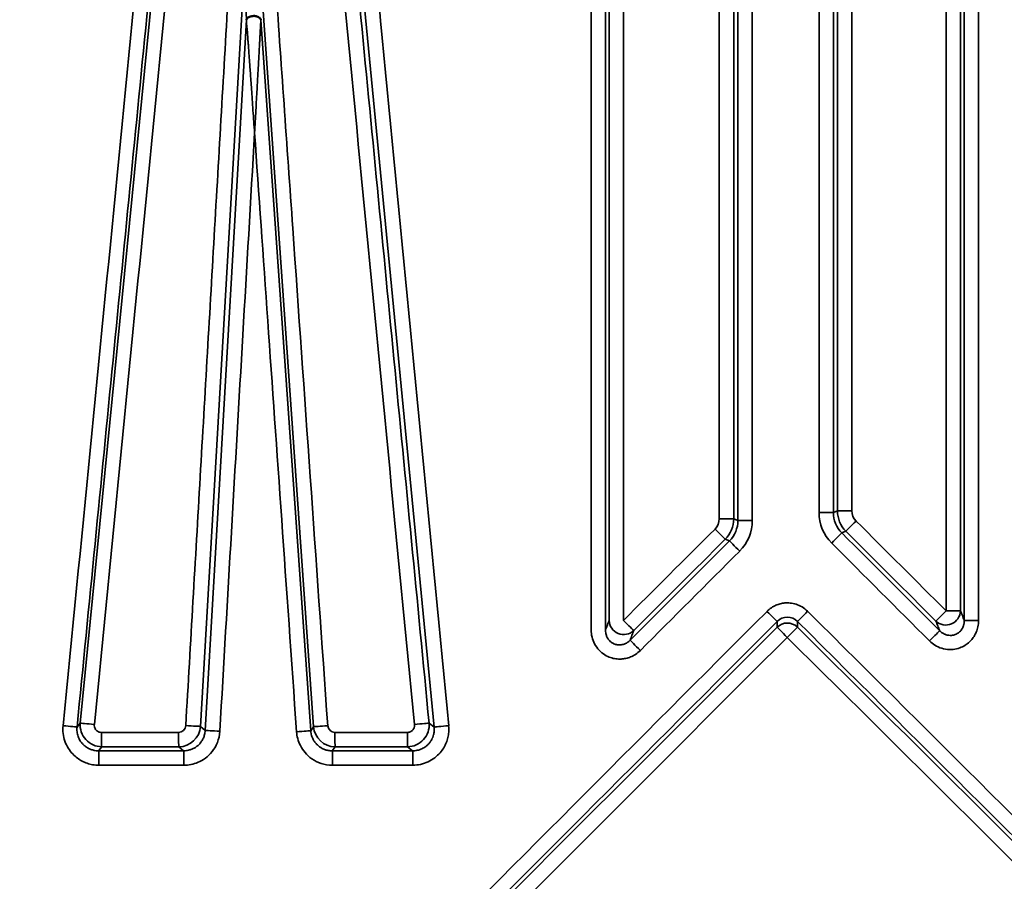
# Model space of a CAD drawing. Header units: millimetres. Extents: x 38 to 2514, y 38 to 1622.
# Tile 54 of 256: x 646.83 to 653.64, y 789.7 to 795.66. Entities that reach past the tile are written whole.
import ezdxf

# ---------------------------------------------------------------- set-up
doc = ezdxf.new("R2010")
doc.units = ezdxf.units.MM
doc.header["$LTSCALE"] = 7.692308
for name, color, linetype, lineweight in [('Dimension (ISO)', 7, 'Continuous', 25), ('Visible (ISO)', 7, 'Continuous', 50), ('Visible Narrow (ISO)', 7, 'Continuous', 35)]:
    doc.layers.add(name, color=color, linetype=linetype, lineweight=lineweight)
doc.styles.add('Note Text (ANSI)', font='tahoma.ttf')
doc.dimstyles.new('Default (ISO)', dxfattribs={"dimscale": 7.692308, "dimtxt": 1, "dimasz": 2.5, "dimexe": 3.175, "dimexo": 0, "dimgap": 0.762, "dimtad": 1, "dimrnd": 1e-08, "dimzin": 0, "dimdsep": 46, "dimtxsty": 'Note Text (ANSI)', "dimcen": 0.09, "dimdle": 10, "dimclrd": 1, "dimclre": 1, "dimclrt": 1, "dimazin": 0, "dimtfac": 3.5052, "dimtmove": 0, "dimatfit": 3, "dimfxl": 1, "dimtolj": 1, "dimtzin": 0, "dimlwd": -1, "dimlwe": -1, "dimarcsym": 0})

# ---------------------------------------------------------------- blocks, each defined once
blk = doc.blocks.new('*D5')
at = {"layer": 'Defpoints', "color": 0, "transparency": 16777216}
for p in [(472.6727, 999.1927), (652.4495, 999.1927), (598.9495, 661.5927)]:
    blk.add_point(p, dxfattribs=at)
at = {"layer": 'Dimension (ISO)', "color": 1, "transparency": 16777216}
for p, q in [((652.4495, 999.1927), (448.2496, 999.1927)), ((472.6727, 680.8235), (472.6727, 979.9619)), ((598.9495, 661.5927), (448.2496, 661.5927))]:
    blk.add_line(p, q, dxfattribs=at)
for points in [[(469.4676, 979.9619), (475.8778, 979.9619), (472.6727, 999.1927)], [(469.4676, 680.8235), (475.8778, 680.8235), (472.6727, 661.5927)]]:
    blk.add_solid(points, dxfattribs=at)
at = {"layer": 'Dimension (ISO)', "color": 1, "transparency": 16777216, "insert": (456.7476, 776.9366), "char_height": 7.692308, "attachment_point": 1, "rotation": 90, "style": 'Note Text (ANSI)'}
blk.add_mtext('\\A1;337.60 mm [13.291 in]', dxfattribs=at)

msp = doc.modelspace()

# ---------------------------------------------------------------- linework, layer by layer
at = {"layer": 'Visible (ISO)'}
for p, q in [((649.7955, 790.7237), (649.7955, 790.7237)), ((649.7959, 790.7229), (649.7958, 790.7229)), ((649.796, 790.7232), (649.796, 790.7232))]:
    msp.add_line(p, q, dxfattribs=at)
msp.add_open_spline([(648.4977, 795.6602), (648.4974, 795.6622), (648.4967, 795.6641), (648.4957, 795.666), (648.4947, 795.6679), (648.4933, 795.6697), (648.4917, 795.6714), (648.49, 795.6733), (648.4879, 795.675), (648.4854, 795.6766), (648.4843, 795.6773), (648.4831, 795.678), (648.4819, 795.6787), (648.4787, 795.6804), (648.4751, 795.6818), (648.4713, 795.6829), (648.4671, 795.6841), (648.4626, 795.685), (648.458, 795.6855), (648.4549, 795.6858), (648.4517, 795.686), (648.4485, 795.686), (648.4439, 795.6859), (648.4392, 795.6855), (648.4347, 795.6847), (648.4305, 795.684), (648.4265, 795.683), (648.4227, 795.6816), (648.4199, 795.6806), (648.4173, 795.6795), (648.4149, 795.6782), (648.4123, 795.6769), (648.41, 795.6754), (648.408, 795.6737), (648.4068, 795.6728), (648.4057, 795.6718), (648.4047, 795.6707), (648.4034, 795.6694), (648.4023, 795.668), (648.4013, 795.6666), (648.4002, 795.6649), (648.3994, 795.6632), (648.3988, 795.6615), (648.3986, 795.6608), (648.3984, 795.6602), (648.3983, 795.6596)], degree=3, knots=[0.0000001, 0.0000001, 0.0000001, 0.0000001, 0.0696701, 0.0696701, 0.0696701, 0.1393147, 0.1393147, 0.1393147, 0.2148067, 0.2148067, 0.2148067, 0.25, 0.25, 0.25, 0.338628, 0.338628, 0.338628, 0.4348792, 0.4348792, 0.4348792, 0.5, 0.5, 0.5, 0.5954155, 0.5954155, 0.5954155, 0.6841592, 0.6841592, 0.6841592, 0.75, 0.75, 0.75, 0.8200404, 0.8200404, 0.8200404, 0.8616303, 0.8616303, 0.8616303, 0.9144555, 0.9144555, 0.9144555, 0.9777824, 0.9777824, 0.9777824, 1, 1, 1, 1], dxfattribs=at)
msp.add_open_spline([(648.3983, 795.6596), (648.3984, 795.6595), (648.3985, 795.6591), (648.3986, 795.6584)], degree=3, dxfattribs=at)
at = {"layer": 'Visible Narrow (ISO)'}
for p, q in [((647.2493, 790.7978), (647.9919, 798.3489)), ((649.6964, 790.7699), (648.9621, 798.3766)), ((651.668, 792.2096), (651.668, 797.4733)), ((651.768, 792.2096), (651.768, 797.4733)), ((651.7968, 792.198), (651.7968, 797.4456)), ((651.8967, 792.198), (651.8967, 797.4456)), ((652.3579, 797.4456), (652.3579, 792.2533)), ((652.4575, 797.4456), (652.4575, 792.2533)), ((652.4852, 797.4734), (652.4852, 792.265)), ((652.5849, 797.4734), (652.5849, 792.265)), ((650.7825, 797.354), (650.7825, 791.4409)), ((650.8813, 797.354), (650.8813, 791.4409)), ((650.9066, 797.354), (650.9066, 791.5075)), ((651.0056, 797.354), (651.0056, 791.5075)), ((653.2368, 791.5733), (653.2368, 797.354)), ((653.3361, 791.5733), (653.3361, 797.354)), ((653.3624, 791.5066), (653.3624, 797.354)), ((653.4615, 791.5066), (653.4615, 797.354)), ((648.0802, 790.7747), (648.3798, 795.9305)), ((648.5002, 795.9311), (648.8628, 790.7728)), ((648.1132, 790.7469), (648.3983, 795.6596)), ((648.4977, 795.6602), (648.8426, 790.745)), ((652.4852, 792.265), (652.4575, 792.2533)), ((652.4852, 792.265), (652.5849, 792.265)), ((651.768, 792.2096), (651.668, 792.2096)), ((651.768, 792.2096), (651.7968, 792.198)), ((651.8967, 792.198), (651.7968, 792.198)), ((652.3579, 792.2533), (652.4575, 792.2533)), ((651.7095, 792.0686), (651.7384, 792.0571)), ((652.5437, 792.1239), (652.5159, 792.1124)), ((653.3361, 791.5733), (653.2368, 791.5733)), ((652.0679, 791.4607), (652.0682, 791.4998)), ((652.2085, 791.461), (652.209, 791.5)), ((653.4615, 791.5066), (653.3624, 791.5066)), ((647.2493, 790.7979), (647.227, 790.7701)), ((648.0802, 790.7747), (648.1132, 790.7469)), ((648.8628, 790.7728), (648.8426, 790.745)), ((649.6615, 790.7977), (649.6964, 790.7699)), ((647.929, 790.7335), (647.3957, 790.7335)), ((649.5114, 790.7335), (649.0103, 790.7335)), ((647.3981, 790.6338), (647.3757, 790.606)), ((647.931, 790.6339), (647.9641, 790.6061)), ((649.0119, 790.6338), (648.9917, 790.606)), ((649.5128, 790.6339), (649.5477, 790.6061)), ((647.9661, 790.5065), (647.3781, 790.5065)), ((649.549, 790.5065), (648.9933, 790.5065))]:
    msp.add_line(p, q, dxfattribs=at)
for centre, radius, start, end in [((652.6844, 792.2649), 0.0995, 179.97133, 225.1011), ((651.5686, 792.2096), 0.0995, 314.89456, 0.02802), ((651.5979, 792.1979), 0.2987, 314.98736, 0.01764), ((652.6566, 792.2532), 0.2987, 179.98212, 225.00807)]:
    msp.add_arc(centre, radius, start, end, dxfattribs=at)
for centre, major_axis, ratio, start_param, end_param in [((652.6691, 846.2499), (204.3339, 2082.1241), 0.000045, 1.593791, 1.597445), ((652.4816, 844.3657), (201.1789, 2044.8646), 0.000066, 4.686191, 4.689885), ((652.6682, 760.1514), (207.0834, -2140.9287), 0.000067, 4.694545, 4.698072), ((652.5129, 761.6643), (202.0855, -2094.4822), 0.000044, 1.584693, 1.588326), ((652.6849, 792.2651), (0.0766, -0.1845), 0.99887, 4.320037, 5.104089), ((651.5684, 792.2098), (0.0721, 0.1863), 0.998724, 4.296173, 5.080304), ((651.5988, 792.1975), (0.1405, 0.1397), 0.999286, 4.712389, 5.502536), ((652.6554, 792.2528), (0.0759, -0.1831), 0.998902, 4.317281, 5.107376), ((652.6141, 792.1944), (-0.0706, -0.0708), 0.000581, 0.087509, 1.571377), ((651.9757, 791.8839), (283.2161, -282.5499), 0.001677, 1.568016, 1.570215), ((653.5712, 791.8233), (283.1973, 282.4818), 0.003971, 1.573659, 1.575895), ((651.6392, 792.1391), (0.0706, -0.0708), 0.002862, 4.709533, 6.1934), ((652.4772, 792.779), (283.0972, 282.5198), 0.000099, 1.57341, 1.575645), ((652.4454, 792.042), (0.0707, 0.0707), 0.000014, 4.712403, 6.195705), ((652.4822, 792.2123), (283.3565, -283.2704), 0.000117, 4.712625, 4.715012), ((652.424, 792.1925), (283.1478, -282.6133), 0.00009, 1.568266, 1.570464), ((652.4322, 792.7869), (283.1603, 283.0313), 0.000064, 4.707448, 4.709875), ((651.8088, 791.9866), (-0.0707, 0.0707), 0.002265, 4.710125, 6.193427), ((652.5143, 792.1027), (282.8622, -282.9052), 0.000229, 4.712375, 4.714765), ((652.3847, 792.6918), (282.8379, 282.8379), 0.000229, 4.707697, 4.710125), ((652.5159, 791.9555), (-283.0177, -283.4815), 0.000235, 4.713983, 4.732926), ((651.9977, 791.5702), (0.0708, -0.0707), 0.001595, 0.085897, 1.569199), ((652.1387, 791.4273), (-0.0003, -0.1022), 0.978253, 2.365039, 3.92647), ((652.2792, 791.5706), (-0.0705, -0.0709), 0.000603, 0.08809, 1.571396), ((652.3878, 791.339), (-282.0993, 280.6907), 0.00022, 4.693861, 4.712993), ((653.2364, 791.5733), (-0.0706, -0.0708), 0.002779, 0.089703, 1.573589), ((653.2364, 791.5733), (0.093, 0.0367), 0.975508, 3.56105, 5.898375), ((652.4438, 791.8866), (-283.0906, -283.4253), 0.000019, 1.550503, 1.56945), ((652.4235, 791.8676), (-283.3071, -283.1928), 0.000091, 1.550724, 1.56945), ((651.0063, 791.5075), (-0.0935, 0.0355), 0.975773, 0.370929, 2.708171), ((651.0063, 791.5075), (0.0706, -0.0708), 0.005097, 4.707284, 6.191169), ((652.1383, 791.3903), (-0.1, 0.0011), 0.992517, 3.945317, 5.50492), ((652.1383, 791.3903), (-0.0707, 0.0707), 0.001098, 0.085831, 1.569699), ((652.1383, 791.3903), (0.0705, 0.071), 0.001102, 0.088025, 1.571891), ((652.4749, 791.247), (-282.387, 280.404), 0.00009, 1.569942, 1.588855), ((652.4549, 791.2661), (-282.1715, 280.6344), 0.000019, 1.569944, 1.589079), ((652.3287, 791.8217), (-283.3713, -283.1282), 0.000426, 1.550968, 1.569699), ((652.558, 791.1904), (-282.4516, 280.3404), 0.000387, 1.569694, 1.58861), ((653.1219, 791.3657), (0.0707, 0.0707), 0.002377, 0.090022, 1.573172), ((651.1217, 791.2999), (-0.0707, 0.0707), 0.004693, 4.707698, 6.191003), ((647.1277, 790.7798), (0.0995, -0.0098), 0.0026, 0.061246, 1.544325), ((647.3985, 790.7835), (0.1253, -0.0823), 0.997604, 3.627476, 5.289716), ((647.3487, 790.7881), (-0.0995, 0.0098), 0.002492, 0.061264, 1.545463), ((647.929, 790.7833), (-0.0001, -0.0498), 0.999747, 0, 1.515264), ((647.931, 790.7836), (0.0905, 0.1195), 0.995393, 3.792229, 5.298884), ((647.9809, 790.7805), (0.0998, -0.0058), 0.001294, 4.690126, 6.17433), ((648.9623, 790.7798), (-0.0998, -0.007), 0.00122, 4.729748, 6.21395), ((649.0122, 790.7835), (-0.1494, -0.0107), 0.999291, 0, 1.494981), ((649.0102, 790.7832), (0.0034, -0.0496), 0.999853, 4.712389, 6.215833), ((649.5124, 790.7837), (0.0872, 0.1221), 0.996233, 3.765651, 5.424449), ((649.5624, 790.7881), (0.0995, 0.0096), 0.001386, 0.100937, 1.585136), ((649.7954, 790.7795), (-0.0995, -0.0096), 0.001275, 0.100922, 1.583999), ((647.3982, 790.7334), (0, -0.1), 0.025206, 4.712053, 6.195912), ((647.9312, 790.7335), (0, -0.1), 0.022546, 4.712768, 6.195917), ((648.2125, 790.7412), (-0.0998, 0.0058), 0.001227, 4.691248, 6.174327), ((648.7431, 790.738), (0.0998, 0.007), 0.001297, 4.730867, 6.213943), ((649.012, 790.7334), (0, -0.1), 0.017153, 4.712072, 6.195914), ((649.5129, 790.7335), (0, -0.1), 0.014654, 4.712768, 6.195917), ((647.7126, 790.5326), (15.2281, 0.0026), 0.006651, 1.556452, 1.591453), ((649.2955, 790.6125), (6.9957, 0.0013), 0.003053, 1.539731, 1.611344), ((652.4199, 773.2211), (199.4703, -0.3783), 0.087135, 1.593302, 1.596252), ((647.3755, 790.5064), (0, 0.1), 0.025357, 4.712753, 6.195912), ((647.9639, 790.5065), (0, 0.1), 0.022417, 4.712184, 6.195919), ((652.4354, 773.1966), (199.7523, -0.2383), 0.087148, 1.585357, 1.588141), ((648.9916, 790.5064), (0, 0.1), 0.017281, 4.712736, 6.195918), ((649.5476, 790.5065), (0, 0.1), 0.014502, 4.712186, 6.19592)]:
    msp.add_ellipse(centre, major_axis=major_axis, ratio=ratio, start_param=start_param, end_param=end_param, dxfattribs=at)
for points in [[(647.9738, 798.3767), (647.8909, 797.5314), (647.7249, 795.841), (647.4759, 793.3055), (647.31, 791.6152), (647.227, 790.7701)], [(649.6615, 790.7977), (649.5804, 791.6368), (649.4181, 793.3148), (649.1748, 795.8318), (649.0125, 797.5098), (648.9314, 798.3488)], [(647.9787, 790.7805), (648.012, 791.3534), (648.0786, 792.4992), (648.1785, 794.2178), (648.2452, 795.3635), (648.2785, 795.9363)], [(648.3983, 795.6596), (648.3974, 795.7015), (648.3966, 795.7443), (648.3957, 795.7874)], [(652.2793, 791.5706), (652.267, 791.5828), (652.241, 791.6026), (652.1989, 791.6211), (652.1578, 791.6291), (652.1216, 791.6289), (652.0894, 791.6233), (652.059, 791.6129), (652.0289, 791.5969), (652.0081, 791.5803), (651.998, 791.5702)], [(653.1216, 791.3657), (653.1329, 791.3544), (653.1581, 791.3344), (653.205, 791.3124), (653.2608, 791.3034), (653.3109, 791.3096), (653.3521, 791.325), (653.3845, 791.3457), (653.41, 791.3694), (653.4303, 791.396), (653.4464, 791.4264), (653.458, 791.462), (653.4615, 791.491), (653.4615, 791.5066)], [(653.1661, 791.5028), (653.1703, 791.4921), (653.1789, 791.4703), (653.1878, 791.4477), (653.1923, 791.4362)], [(650.7825, 791.4409), (650.7825, 791.4248), (650.7861, 791.3929), (650.8038, 791.3441), (650.8369, 791.2983), (650.8766, 791.2672), (650.9167, 791.249), (650.9541, 791.2407), (650.9889, 791.2394), (651.0221, 791.2438), (651.055, 791.2539), (651.0884, 791.2709), (651.1114, 791.2889), (651.1224, 791.2999)], [(651.0766, 791.437), (651.0726, 791.4263), (651.0643, 791.4046), (651.0557, 791.3819), (651.0514, 791.3704)], [(647.1303, 790.7798), (647.1286, 790.7619), (647.1289, 790.7262), (647.1411, 790.6719), (647.1661, 790.6208), (647.1969, 790.5824), (647.2293, 790.5542), (647.2622, 790.5338), (647.2966, 790.519), (647.334, 790.5092), (647.3628, 790.5064), (647.3781, 790.5064)], [(649.549, 790.5065), (649.567, 790.5065), (649.6024, 790.5103), (649.6551, 790.5277), (649.7034, 790.5575), (649.7387, 790.5919), (649.7636, 790.6269), (649.7807, 790.6615), (649.7921, 790.6974), (649.7982, 790.7348), (649.7982, 790.7641), (649.7968, 790.7795)], [(647.9661, 790.5065), (647.9823, 790.5065), (648.0149, 790.5097), (648.0637, 790.5242), (648.1156, 790.5531), (648.163, 790.598), (648.2002, 790.6603), (648.2129, 790.7123), (648.2146, 790.7412)], [(648.745, 790.738), (648.7461, 790.7221), (648.7515, 790.69), (648.7692, 790.6425), (648.8011, 790.593), (648.8486, 790.5489), (648.9125, 790.5159), (648.9647, 790.5064), (648.9933, 790.5064)]]:
    msp.add_open_spline(points, degree=3, dxfattribs=at)
for points, knots in [([(648.5978, 795.9381), (648.6381, 795.365), (648.759, 793.6456), (648.88, 791.9261), (648.9606, 790.7798)], [0, 0, 0, 0, 0.333333, 1, 1, 1, 1]), ([(648.3986, 795.6584), (648.3989, 795.6552), (648.3988, 795.6466), (648.3989, 795.6396), (648.399, 795.6312), (648.3997, 795.625), (648.4006, 795.6189), (648.4015, 795.6128), (648.4027, 795.6068), (648.4034, 795.5997), (648.4041, 795.5927), (648.4042, 795.5848), (648.4047, 795.5768), (648.4051, 795.5688), (648.406, 795.5607), (648.4067, 795.5521), (648.4074, 795.5434), (648.408, 795.5342), (648.4086, 795.5246), (648.4093, 795.515), (648.4101, 795.5049), (648.4109, 795.4944), (648.4117, 795.4838), (648.4125, 795.4726), (648.4133, 795.461), (648.4141, 795.4493), (648.415, 795.4371), (648.4159, 795.4244), (648.4169, 795.4116), (648.4178, 795.3983), (648.4188, 795.3845), (648.4198, 795.3706), (648.4208, 795.3562), (648.4219, 795.341), (648.423, 795.3258), (648.4242, 795.3098), (648.4254, 795.2929), (648.4266, 795.276), (648.4278, 795.2582), (648.4292, 795.2391), (648.4305, 795.22), (648.432, 795.1997), (648.4335, 795.178), (648.4351, 795.1563), (648.4367, 795.1331), (648.4384, 795.1088), (648.4401, 795.0845), (648.4419, 795.0592), (648.4437, 795.0334), (648.4455, 795.0075), (648.4474, 794.9813), (648.4492, 794.9553), (648.451, 794.9294), (648.4528, 794.9038), (648.4545, 794.8784)], [0.0089595, 0.0089595, 0.0089595, 0.0089595, 0.0555556, 0.0555556, 0.0555556, 0.1111111, 0.1111111, 0.1111111, 0.1666667, 0.1666667, 0.1666667, 0.2222222, 0.2222222, 0.2222222, 0.2777778, 0.2777778, 0.2777778, 0.3333333, 0.3333333, 0.3333333, 0.3888889, 0.3888889, 0.3888889, 0.4444444, 0.4444444, 0.4444444, 0.5, 0.5, 0.5, 0.5555556, 0.5555556, 0.5555556, 0.6111111, 0.6111111, 0.6111111, 0.6666667, 0.6666667, 0.6666667, 0.7222222, 0.7222222, 0.7222222, 0.7777778, 0.7777778, 0.7777778, 0.8333333, 0.8333333, 0.8333333, 0.8888889, 0.8888889, 0.8888889, 0.9444444, 0.9444444, 0.9444444, 1, 1, 1, 1]), ([(648.4545, 794.8784), (648.456, 794.9039), (648.4589, 794.955), (648.4635, 795.0339), (648.4678, 795.11), (648.4717, 795.1796), (648.4751, 795.2405), (648.4782, 795.2942), (648.4808, 795.342), (648.4832, 795.3854), (648.4854, 795.4253), (648.4874, 795.4619), (648.4893, 795.4953), (648.4909, 795.5255), (648.4924, 795.553), (648.4937, 795.5777), (648.4948, 795.6003), (648.496, 795.6208), (648.4968, 795.6406), (648.4974, 795.6588), (648.4977, 795.6602)], [0, 0, 0, 0, 0.0555556, 0.1111111, 0.1666667, 0.2222222, 0.2777778, 0.3333333, 0.3888889, 0.4444444, 0.5, 0.5555556, 0.6111111, 0.6666667, 0.7222222, 0.7777778, 0.8333333, 0.8888889, 0.9444444, 0.9999996, 0.9999996, 0.9999996, 0.9999996]), ([(648.2146, 790.7412), (648.2413, 791.2017), (648.268, 791.6618), (648.2944, 792.1173), (648.3208, 792.5728), (648.347, 793.0238), (648.3736, 793.4826), (648.4002, 793.9413), (648.4273, 794.408), (648.4545, 794.8784)], [0, 0, 0, 0, 0.333333, 0.333333, 0.333333, 0.666667, 0.666667, 0.666667, 1, 1, 1, 1]), ([(648.4545, 794.8784), (648.4841, 794.4573), (648.5145, 794.0233), (648.5458, 793.5781), (648.577, 793.1328), (648.609, 792.6764), (648.6422, 792.2036), (648.6753, 791.7308), (648.7096, 791.2417), (648.745, 790.738)], [0, 0, 0, 0, 0.333333, 0.333333, 0.333333, 0.666667, 0.666667, 0.666667, 1, 1, 1, 1]), ([(653.3361, 791.5733), (653.3391, 791.5656), (653.3422, 791.5578), (653.3453, 791.5499), (653.3465, 791.5468), (653.3478, 791.5437), (653.349, 791.5406), (653.3534, 791.5295), (653.3578, 791.5181), (653.3624, 791.5066)], [0, 0, 0, 0, 0.358937, 0.358937, 0.358937, 0.5, 0.5, 0.5, 1, 1, 1, 1]), ([(650.9066, 791.5075), (650.903, 791.4981), (650.8994, 791.4885), (650.8957, 791.4788), (650.8952, 791.4775), (650.8947, 791.4762), (650.8942, 791.4748), (650.89, 791.4637), (650.8857, 791.4524), (650.8813, 791.4409)], [0, 0, 0, 0, 0.440599, 0.440599, 0.440599, 0.5, 0.5, 0.5, 1, 1, 1, 1]), ([(653.1923, 791.4362), (653.1976, 791.4308), (653.2034, 791.4258), (653.215, 791.418), (653.2204, 791.415), (653.2278, 791.4117), (653.2296, 791.4109), (653.2353, 791.4088), (653.2395, 791.4075), (653.2477, 791.4055), (653.2518, 791.4048), (653.2613, 791.4037), (653.2667, 791.4036), (653.2745, 791.4041), (653.277, 791.4043), (653.285, 791.4054), (653.2901, 791.4066), (653.2966, 791.4087), (653.2983, 791.4093), (653.3048, 791.4118), (653.3093, 791.4139), (653.3145, 791.4169), (653.3156, 791.4176), (653.3208, 791.4209), (653.3246, 791.4238), (653.3287, 791.4274), (653.3294, 791.428), (653.3336, 791.4318), (653.3368, 791.4353), (653.3401, 791.4393), (653.3404, 791.4398), (653.3436, 791.4439), (653.3462, 791.4477), (653.3488, 791.4523), (653.3491, 791.4528), (653.3515, 791.4572), (653.3534, 791.4612), (653.3555, 791.4665), (653.3558, 791.4674), (653.3574, 791.4719), (653.3585, 791.4756), (653.36, 791.4816), (653.3604, 791.4837), (653.3615, 791.4902), (653.3621, 791.4949), (653.3624, 791.5021), (653.3624, 791.5043), (653.3624, 791.5066)], [0.0000001, 0.0000001, 0.0000001, 0.0000001, 0.0833333, 0.0833333, 0.1479673, 0.1479673, 0.1666667, 0.1666667, 0.2095633, 0.2095633, 0.25, 0.25, 0.3059749, 0.3059749, 0.3333333, 0.3333333, 0.3945123, 0.3945123, 0.4166667, 0.4166667, 0.4817323, 0.4817323, 0.5, 0.5, 0.5697806, 0.5697806, 0.5833333, 0.5833333, 0.6575469, 0.6575469, 0.6666667, 0.6666667, 0.7403335, 0.7403335, 0.75, 0.75, 0.8187745, 0.8187745, 0.8333333, 0.8333333, 0.888577, 0.888577, 0.9166667, 0.9166667, 0.9742869, 0.9742869, 0.9999999, 0.9999999, 0.9999999, 0.9999999]), ([(650.8813, 791.4409), (650.8812, 791.4348), (650.8816, 791.4285), (650.8828, 791.4208), (650.8831, 791.4194), (650.8843, 791.413), (650.8857, 791.4081), (650.8884, 791.4004), (650.8894, 791.3977), (650.8924, 791.3911), (650.8945, 791.3872), (650.8989, 791.38), (650.9013, 791.3766), (650.9072, 791.3693), (650.9108, 791.3655), (650.9166, 791.3602), (650.9187, 791.3585), (650.9214, 791.3565), (650.9219, 791.3561), (650.9257, 791.3533), (650.9291, 791.3512), (650.9346, 791.3482), (650.9368, 791.3471), (650.943, 791.3443), (650.947, 791.3429), (650.9529, 791.3412), (650.9548, 791.3407), (650.961, 791.3393), (650.9651, 791.3387), (650.9706, 791.3382), (650.972, 791.3381), (650.9779, 791.3379), (650.9823, 791.338), (650.9875, 791.3385), (650.9884, 791.3386), (650.9939, 791.3393), (650.9984, 791.3402), (651.0035, 791.3416), (651.0041, 791.3417), (651.0092, 791.3432), (651.0139, 791.3449), (651.019, 791.3473), (651.0195, 791.3475), (651.0238, 791.3495), (651.0276, 791.3516), (651.0328, 791.3549), (651.0342, 791.3559), (651.0396, 791.3597), (651.0437, 791.363), (651.049, 791.368), (651.0502, 791.3692), (651.0514, 791.3704)], [0.0000001, 0.0000001, 0.0000001, 0.0000001, 0.0677211, 0.0677211, 0.0833333, 0.0833333, 0.1367631, 0.1367631, 0.1666667, 0.1666667, 0.2095046, 0.2095046, 0.25, 0.25, 0.3039239, 0.3039239, 0.3333333, 0.3333333, 0.3411258, 0.3411258, 0.3869344, 0.3869344, 0.4166667, 0.4166667, 0.4720071, 0.4720071, 0.5, 0.5, 0.5616296, 0.5616296, 0.5833333, 0.5833333, 0.6523471, 0.6523471, 0.6666667, 0.6666667, 0.7411963, 0.7411963, 0.75, 0.75, 0.8255355, 0.8255355, 0.8333333, 0.8333333, 0.894715, 0.894715, 0.9166667, 0.9166667, 0.980599, 0.980599, 0.9999999, 0.9999999, 0.9999999, 0.9999999]), ([(647.227, 790.7701), (647.2259, 790.7594), (647.226, 790.7485), (647.2284, 790.7268), (647.2309, 790.7159), (647.2364, 790.7001), (647.2385, 790.6949), (647.2433, 790.6848), (647.246, 790.6801), (647.2526, 790.6695), (647.2567, 790.6639), (647.2628, 790.6566), (647.2648, 790.6544), (647.2713, 790.6475), (647.2759, 790.6433), (647.2824, 790.638), (647.2843, 790.6365), (647.2908, 790.6317), (647.2955, 790.6286), (647.3022, 790.6248), (647.3041, 790.6237), (647.3113, 790.62), (647.3166, 790.6177), (647.3236, 790.615), (647.3253, 790.6144), (647.3317, 790.6123), (647.3366, 790.6109), (647.3444, 790.6091), (647.347, 790.6086), (647.3565, 790.607), (647.3637, 790.6063), (647.3727, 790.606), (647.3742, 790.606), (647.3757, 790.606)], [0, 0, 0, 0, 0.1111111, 0.1111111, 0.2222222, 0.2222222, 0.2779367, 0.2779367, 0.3333333, 0.3333333, 0.4092264, 0.4092264, 0.4444444, 0.4444444, 0.5233117, 0.5233117, 0.5555556, 0.5555556, 0.6345206, 0.6345206, 0.6666667, 0.6666667, 0.7522082, 0.7522082, 0.7777778, 0.7777778, 0.8516869, 0.8516869, 0.8888889, 0.8888889, 0.9813234, 0.9813234, 1, 1, 1, 1]), ([(647.3461, 790.7881), (647.3456, 790.7826), (647.346, 790.7774), (647.347, 790.7726), (647.3481, 790.7678), (647.3498, 790.7633), (647.352, 790.7593), (647.3541, 790.7553), (647.3567, 790.752), (647.3595, 790.749), (647.3624, 790.746), (647.3655, 790.7433), (647.3691, 790.7411), (647.3726, 790.7389), (647.3765, 790.737), (647.3809, 790.7357), (647.3854, 790.7343), (647.3903, 790.7334), (647.3957, 790.7335)], [0.0000004, 0.0000004, 0.0000004, 0.0000004, 0.1666667, 0.1666667, 0.1666667, 0.3333333, 0.3333333, 0.3333333, 0.5, 0.5, 0.5, 0.6666667, 0.6666667, 0.6666667, 0.8333333, 0.8333333, 0.8333333, 1, 1, 1, 1]), ([(649.5114, 790.7335), (649.5146, 790.7335), (649.5176, 790.7338), (649.5205, 790.7344), (649.5227, 790.7348), (649.5248, 790.7353), (649.5267, 790.7359), (649.5302, 790.7371), (649.5334, 790.7385), (649.5363, 790.7402), (649.5374, 790.7408), (649.5385, 790.7415), (649.5395, 790.7422), (649.5419, 790.7438), (649.5441, 790.7456), (649.5461, 790.7475), (649.5472, 790.7485), (649.5481, 790.7496), (649.5491, 790.7506), (649.5511, 790.753), (649.5528, 790.7554), (649.5544, 790.7581), (649.5549, 790.759), (649.5554, 790.7599), (649.5559, 790.7609), (649.5572, 790.7634), (649.5582, 790.766), (649.5591, 790.7688), (649.5595, 790.7702), (649.5599, 790.7717), (649.5602, 790.7732), (649.5608, 790.776), (649.5611, 790.779), (649.5612, 790.7821), (649.5613, 790.7841), (649.5612, 790.7861), (649.561, 790.7881)], [0.0000003, 0.0000003, 0.0000003, 0.0000003, 0.0959667, 0.0959667, 0.0959667, 0.1666667, 0.1666667, 0.1666667, 0.2882539, 0.2882539, 0.2882539, 0.3333333, 0.3333333, 0.3333333, 0.4429749, 0.4429749, 0.4429749, 0.5, 0.5, 0.5, 0.6234941, 0.6234941, 0.6234941, 0.6666667, 0.6666667, 0.6666667, 0.7764922, 0.7764922, 0.7764922, 0.8333333, 0.8333333, 0.8333333, 0.9359876, 0.9359876, 0.9359876, 1, 1, 1, 1]), ([(649.5477, 790.6061), (649.5584, 790.6061), (649.5692, 790.6072), (649.5906, 790.6117), (649.6011, 790.6152), (649.6164, 790.6222), (649.6213, 790.6248), (649.6308, 790.6306), (649.6353, 790.6337), (649.6452, 790.6413), (649.6504, 790.6459), (649.6571, 790.6527), (649.6591, 790.6549), (649.6653, 790.662), (649.669, 790.667), (649.6737, 790.674), (649.675, 790.676), (649.6791, 790.6828), (649.6816, 790.6877), (649.6848, 790.6947), (649.6857, 790.6968), (649.6891, 790.7053), (649.6911, 790.7117), (649.693, 790.719), (649.6932, 790.7198), (649.6944, 790.725), (649.6952, 790.7295), (649.6963, 790.7373), (649.6966, 790.7404), (649.6973, 790.75), (649.6973, 790.7567), (649.6968, 790.7658), (649.6966, 790.7679), (649.6964, 790.7699)], [0, 0, 0, 0, 0.1111111, 0.1111111, 0.2222222, 0.2222222, 0.2779438, 0.2779438, 0.3333333, 0.3333333, 0.4094496, 0.4094496, 0.4444444, 0.4444444, 0.523807, 0.523807, 0.5555556, 0.5555556, 0.6329605, 0.6329605, 0.6666667, 0.6666667, 0.7658951, 0.7658951, 0.7777778, 0.7777778, 0.8450033, 0.8450033, 0.8888889, 0.8888889, 0.9749791, 0.9749791, 1, 1, 1, 1]), ([(647.9641, 790.6062), (647.9709, 790.6061), (647.9778, 790.6065), (647.9862, 790.6077), (647.9877, 790.6079), (647.9946, 790.609), (648, 790.6102), (648.0084, 790.6126), (648.0115, 790.6136), (648.0217, 790.6171), (648.0288, 790.6203), (648.0376, 790.625), (648.0392, 790.6259), (648.0476, 790.6308), (648.0544, 790.6356), (648.0627, 790.6426), (648.0644, 790.6442), (648.0723, 790.6515), (648.0781, 790.6579), (648.0852, 790.6673), (648.0869, 790.6697), (648.0931, 790.6789), (648.0972, 790.6864), (648.1024, 790.6981), (648.1039, 790.702), (648.108, 790.7139), (648.1102, 790.7223), (648.1124, 790.7363), (648.1129, 790.7415), (648.1132, 790.7469)], [0, 0, 0, 0, 0.1171435, 0.1171435, 0.1428571, 0.1428571, 0.233996, 0.233996, 0.2857143, 0.2857143, 0.4026498, 0.4026498, 0.4285714, 0.4285714, 0.5407397, 0.5407397, 0.5714286, 0.5714286, 0.6796261, 0.6796261, 0.7142857, 0.7142857, 0.8117164, 0.8117164, 0.8571429, 0.8571429, 0.9472435, 0.9472435, 1, 1, 1, 1]), ([(648.8427, 790.745), (648.8431, 790.7382), (648.844, 790.7314), (648.8457, 790.7231), (648.846, 790.7217), (648.8476, 790.715), (648.8492, 790.7097), (648.8521, 790.7015), (648.8533, 790.6985), (648.8575, 790.6887), (648.8611, 790.6818), (648.8664, 790.6734), (648.8674, 790.672), (648.8728, 790.664), (648.878, 790.6575), (648.8855, 790.6497), (648.8871, 790.6481), (648.8949, 790.6408), (648.9016, 790.6354), (648.9114, 790.629), (648.9138, 790.6275), (648.9233, 790.6219), (648.931, 790.6183), (648.943, 790.6139), (648.9468, 790.6126), (648.9588, 790.6093), (648.9674, 790.6076), (648.9813, 790.6063), (648.9865, 790.606), (648.9917, 790.606)], [0, 0, 0, 0, 0.1182708, 0.1182708, 0.1428571, 0.1428571, 0.2348453, 0.2348453, 0.2857143, 0.2857143, 0.4034266, 0.4034266, 0.4285714, 0.4285714, 0.5415887, 0.5415887, 0.5714286, 0.5714286, 0.6803373, 0.6803373, 0.7142857, 0.7142857, 0.8123811, 0.8123811, 0.8571429, 0.8571429, 0.9479437, 0.9479437, 1, 1, 1, 1])]:
    msp.add_open_spline(points, degree=3, knots=knots, dxfattribs=at)

# ---------------------------------------------------------------- dimensions: what is measured, and where the dimension line sits
at = {"layer": 'Dimension (ISO)', "color": 1, "true_color": 0xff0000}
dim = msp.add_linear_dim(base=(472.6727, 999.1927), p1=(598.9495, 661.5927), p2=(652.4495, 999.1927), angle=90, text='<> mm [13.291 in]', dimstyle='Default (ISO)', override={"dimgap": 0.762, "dimdec": 2, "dimpost": '', "dimtol": 0, "dimlim": 0, "dimtp": 0, "dimtm": 0, "dimtdec": 2, "dimtofl": 0, "dimatfit": 1}, dxfattribs=at)
dim.commit()
dim.dimension.update_dxf_attribs({"geometry": '*D5', "text_midpoint": (472.6727, 830.3927), "dimtype": 160})

doc.saveas('drawing.dxf')
